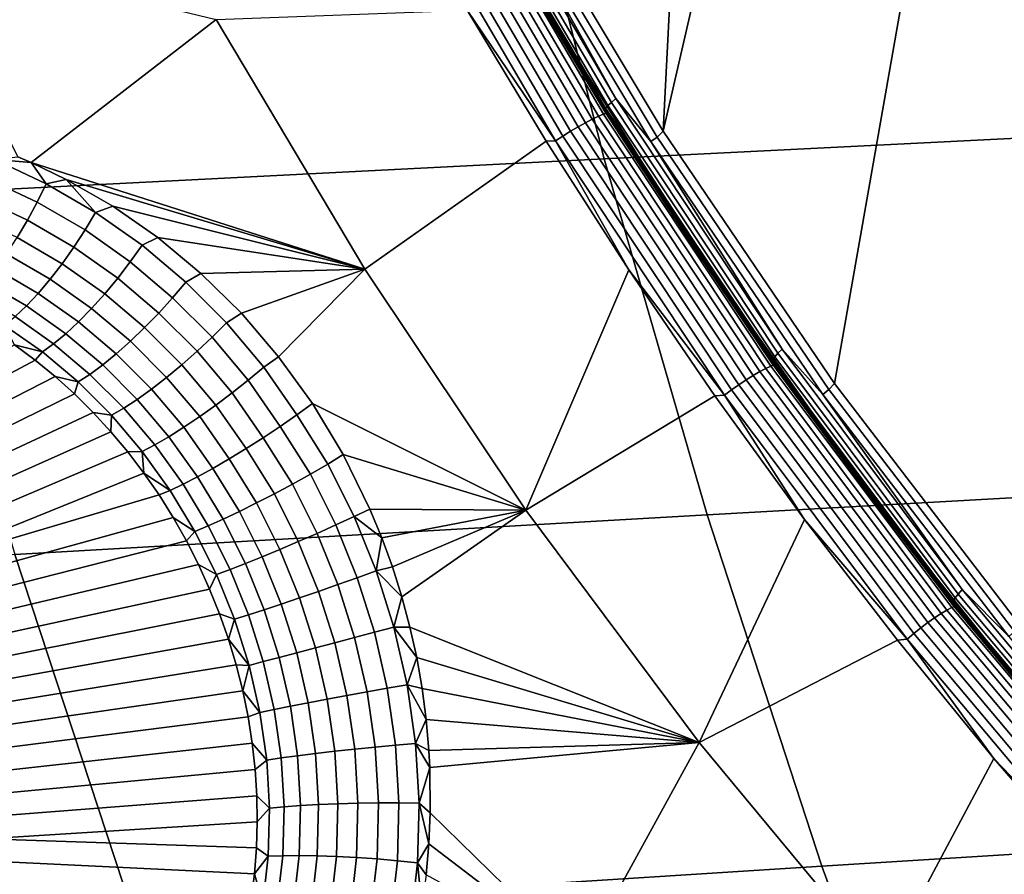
# Model space of a CAD drawing. Header units: metres. Extents: x -240 to 45, y -77 to 27.
# Tile 62 of 256: x -225.97 to -223.94, y -7.52 to -5.76. Entities that reach past the tile are written whole.
import ezdxf

# ---------------------------------------------------------------- set-up
doc = ezdxf.new("R2010")
doc.units = ezdxf.units.M
doc.layers.add('solid_102011X2', color=7, linetype='CONTINUOUS')

msp = doc.modelspace()

# ---------------------------------------------------------------- linework, layer by layer
at = {"layer": 'solid_102011X2'}
for points in [[(-224.96965, -5.44767, 274.289246), (-224.755051, -3.415118, 274.235748), (-224.542786, -3.955895, 274.182831), (-224.646729, -5.987534, 274.20874)], [(-224.646729, -5.987534, 274.20874), (-224.542786, -3.955895, 274.182831), (-224.299973, -4.482344, 274.122284)], [(-224.646729, -5.987534, 274.20874), (-224.299973, -4.482344, 274.122284), (-224.027374, -4.992944, 274.054321), (-224.293884, -6.507129, 274.120758)], [(-224.293884, -6.507129, 274.120758), (-224.027374, -4.992944, 274.054321), (-223.7258, -5.486159, 273.979126), (-223.912308, -7.004689, 274.025635)], [(-223.511444, -5.237873, 301.312317), (-224.955734, -5.300942, 299.627747), (-224.768066, -6.04399, 299.500885), (-223.327194, -5.972051, 301.185242)], [(-224.955734, -5.300942, 299.627747), (-226.38858, -5.364794, 297.92746), (-226.197327, -6.116808, 297.800934), (-224.768066, -6.04399, 299.500885)], [(-224.760147, -5.934635, 274.273895), (-225.074265, -5.397807, 274.352203), (-225.066833, -5.391743, 274.337646), (-224.753067, -5.927968, 274.259399)], [(-224.753067, -5.927968, 274.259399), (-225.066833, -5.391743, 274.337646), (-225.057175, -5.384717, 274.324921), (-224.74382, -5.920243, 274.246765)], [(-224.74382, -5.920243, 274.246765), (-225.057175, -5.384717, 274.324921), (-224.995514, -5.467332, 274.301941)], [(-224.769241, -5.952143, 274.338562), (-225.084366, -5.413749, 274.417053), (-225.075851, -5.41128, 274.433167), (-224.760864, -5.94943, 274.354706)], [(-224.767029, -5.944018, 274.306641), (-225.081635, -5.406342, 274.385101), (-225.079239, -5.402723, 274.368195), (-224.764847, -5.94004, 274.289795)], [(-224.766617, -5.94645, 274.323914), (-225.08136, -5.408553, 274.402405), (-225.081635, -5.406342, 274.385101), (-224.767029, -5.944018, 274.306641)], [(-224.766617, -5.94645, 274.323914), (-225.027786, -5.500712, 274.40683), (-225.08136, -5.408553, 274.402405)], [(-224.764847, -5.94004, 274.289795), (-225.079239, -5.402723, 274.368195), (-225.074265, -5.397807, 274.352203), (-224.760147, -5.934635, 274.273895)], [(-225.075851, -5.41128, 274.433167), (-224.915161, -5.683694, 274.412018), (-224.806488, -5.865249, 274.384949)], [(-224.760864, -5.94943, 274.354706), (-225.075851, -5.41128, 274.433167), (-224.806488, -5.865249, 274.384949)], [(-224.82164, -5.978314, 274.296631), (-225.138153, -5.437557, 274.375458), (-225.12262, -5.42988, 274.381622), (-224.806534, -5.969874, 274.302917)], [(-224.806534, -5.969874, 274.302917), (-225.12262, -5.42988, 274.381622), (-225.108154, -5.423209, 274.390839), (-224.792465, -5.962541, 274.312225)], [(-224.792465, -5.962541, 274.312225), (-225.108154, -5.423209, 274.390839), (-225.095261, -5.417771, 274.402771), (-224.779892, -5.956563, 274.324249)], [(-224.779892, -5.956563, 274.324249), (-225.095261, -5.417771, 274.402771), (-225.084366, -5.413749, 274.417053), (-224.769241, -5.952143, 274.338562)], [(-224.852814, -5.997346, 274.293945), (-225.170349, -5.454868, 274.373016), (-225.154251, -5.445982, 274.372559), (-224.837234, -5.987576, 274.29361)], [(-224.837234, -5.987576, 274.29361), (-225.154251, -5.445982, 274.372559), (-225.138153, -5.437557, 274.375458), (-224.82164, -5.978314, 274.296631)], [(-224.658966, -5.999395, 274.213348), (-224.982452, -5.458905, 274.294006), (-224.96965, -5.44767, 274.289246), (-224.646729, -5.987534, 274.20874)], [(-224.867859, -6.007293, 274.297577), (-225.185913, -5.463916, 274.376801), (-225.170349, -5.454868, 274.373016), (-224.852814, -5.997346, 274.293945)], [(-224.867859, -6.007293, 274.297577), (-225.049789, -5.738262, 274.346191), (-225.185913, -5.463916, 274.376801)], [(-224.671524, -6.008657, 274.221161), (-224.995514, -5.467332, 274.301941), (-224.982452, -5.458905, 274.294006), (-224.658966, -5.999395, 274.213348)], [(-224.74382, -5.920243, 274.246765), (-224.995514, -5.467332, 274.301941), (-224.671524, -6.008657, 274.221161)], [(-224.766617, -5.94645, 274.323914), (-224.922546, -5.684422, 274.380585), (-225.027786, -5.500712, 274.40683)], [(-225.97493, -6.040165, 274.798676), (-226.191422, -5.606505, 274.8508), (-225.56691, -5.757231, 274.599121), (-225.947571, -6.051935, 274.788879)], [(-224.915161, -5.683694, 274.412018), (-224.922546, -5.684422, 274.380585), (-224.813858, -5.865992, 274.353485), (-224.806488, -5.865249, 274.384949)], [(-224.766617, -5.94645, 274.323914), (-224.813858, -5.865992, 274.353485), (-224.922546, -5.684422, 274.380585)], [(-225.947571, -6.051935, 274.788879), (-225.56691, -5.757231, 274.599121), (-225.260727, -6.271286, 274.521973)], [(-225.260727, -6.271286, 274.521973), (-225.56691, -5.757231, 274.599121), (-225.049789, -5.738262, 274.346191), (-224.887115, -6.007997, 274.305664)], [(-224.867859, -6.007293, 274.297577), (-224.887115, -6.007997, 274.305664), (-225.049789, -5.738262, 274.346191)], [(-224.806488, -5.865249, 274.384949), (-224.813858, -5.865992, 274.353485), (-224.701767, -6.045355, 274.325531), (-224.694427, -6.044599, 274.357025)], [(-224.766617, -5.94645, 274.323914), (-224.701767, -6.045355, 274.325531), (-224.813858, -5.865992, 274.353485)], [(-224.760864, -5.94943, 274.354706), (-224.806488, -5.865249, 274.384949), (-224.694427, -6.044599, 274.357025)], [(-224.421188, -6.457978, 274.204132), (-224.764847, -5.94004, 274.289795), (-224.760147, -5.934635, 274.273895), (-224.416794, -6.452102, 274.188293)], [(-224.416794, -6.452102, 274.188293), (-224.760147, -5.934635, 274.273895), (-224.753067, -5.927968, 274.259399), (-224.41011, -6.444854, 274.173889)], [(-224.41011, -6.444854, 274.173889), (-224.753067, -5.927968, 274.259399), (-224.74382, -5.920243, 274.246765), (-224.401306, -6.436455, 274.161377)], [(-224.401306, -6.436455, 274.161377), (-224.74382, -5.920243, 274.246765), (-224.671524, -6.008657, 274.221161)], [(-224.447449, -6.482372, 274.226227), (-224.792465, -5.962541, 274.312225), (-224.779892, -5.956563, 274.324249), (-224.435211, -6.475875, 274.238312)], [(-224.435211, -6.475875, 274.238312), (-224.779892, -5.956563, 274.324249), (-224.769241, -5.952143, 274.338562), (-224.42482, -6.471071, 274.252716)], [(-224.42482, -6.471071, 274.252716), (-224.769241, -5.952143, 274.338562), (-224.760864, -5.94943, 274.354706), (-224.416595, -6.468122, 274.26889)], [(-224.423141, -6.462303, 274.220917), (-224.767029, -5.944018, 274.306641), (-224.764847, -5.94004, 274.289795), (-224.421188, -6.457978, 274.204132)], [(-224.422592, -6.464947, 274.238159), (-224.766617, -5.94645, 274.323914), (-224.767029, -5.944018, 274.306641), (-224.423141, -6.462303, 274.220917)], [(-224.422592, -6.464947, 274.238159), (-224.701767, -6.045355, 274.325531), (-224.766617, -5.94645, 274.323914)], [(-224.760864, -5.94943, 274.354706), (-224.694427, -6.044599, 274.357025), (-224.579025, -6.221676, 274.328247)], [(-224.760864, -5.94943, 274.354706), (-224.579025, -6.221676, 274.328247), (-224.460312, -6.396413, 274.298676)], [(-224.416595, -6.468122, 274.26889), (-224.760864, -5.94943, 274.354706), (-224.460312, -6.396413, 274.298676)], [(-224.490768, -6.509587, 274.207245), (-224.837234, -5.987576, 274.29361), (-224.82164, -5.978314, 274.296631), (-224.475708, -6.499519, 274.210419)], [(-224.475708, -6.499519, 274.210419), (-224.82164, -5.978314, 274.296631), (-224.806534, -5.969874, 274.302917), (-224.46109, -6.490344, 274.216797)], [(-224.46109, -6.490344, 274.216797), (-224.806534, -5.969874, 274.302917), (-224.792465, -5.962541, 274.312225), (-224.447449, -6.482372, 274.226227)], [(-223.327194, -5.972051, 301.185242), (-224.768066, -6.04399, 299.500885), (-224.555954, -6.777862, 299.357483), (-223.118958, -6.697151, 301.041626)], [(-224.520248, -6.531023, 274.210938), (-224.867859, -6.007293, 274.297577), (-224.852814, -5.997346, 274.293945), (-224.505783, -6.520208, 274.207428)], [(-224.505783, -6.520208, 274.207428), (-224.852814, -5.997346, 274.293945), (-224.837234, -5.987576, 274.29361), (-224.490768, -6.509587, 274.207245)], [(-224.317551, -6.529647, 274.132904), (-224.671524, -6.008657, 274.221161), (-224.658966, -5.999395, 274.213348), (-224.305527, -6.519582, 274.125244)], [(-224.305527, -6.519582, 274.125244), (-224.658966, -5.999395, 274.213348), (-224.646729, -5.987534, 274.20874), (-224.293884, -6.507129, 274.120758)], [(-224.928986, -6.768288, 274.438416), (-225.260727, -6.271286, 274.521973), (-224.887115, -6.007997, 274.305664), (-224.717041, -6.272839, 274.263275)], [(-224.867859, -6.007293, 274.297577), (-224.717041, -6.272839, 274.263275), (-224.887115, -6.007997, 274.305664)], [(-224.520248, -6.531023, 274.210938), (-224.717041, -6.272839, 274.263275), (-224.867859, -6.007293, 274.297577)], [(-224.401306, -6.436455, 274.161377), (-224.671524, -6.008657, 274.221161), (-224.317551, -6.529647, 274.132904)], [(-226.023132, -6.045982, 274.816895), (-225.97493, -6.040165, 274.798676), (-225.947571, -6.051935, 274.788879)], [(-224.768066, -6.04399, 299.500885), (-226.197327, -6.116808, 297.800934), (-225.981155, -6.859543, 297.657959), (-224.555954, -6.777862, 299.357483)], [(-225.935135, -6.133539, 274.782135), (-226.038162, -6.085509, 274.819), (-226.023132, -6.045982, 274.816895), (-225.916794, -6.095497, 274.779022)], [(-225.916794, -6.095497, 274.779022), (-226.023132, -6.045982, 274.816895), (-225.947571, -6.051935, 274.788879)], [(-225.875656, -6.086599, 274.763275), (-225.947571, -6.051935, 274.788879), (-225.260727, -6.271286, 274.521973)], [(-225.916794, -6.095497, 274.779022), (-225.947571, -6.051935, 274.788879), (-225.875656, -6.086599, 274.763275)], [(-224.694427, -6.044599, 274.357025), (-224.701767, -6.045355, 274.325531), (-224.586334, -6.222444, 274.296753), (-224.579025, -6.221676, 274.328247)], [(-224.422592, -6.464947, 274.238159), (-224.586334, -6.222444, 274.296753), (-224.701767, -6.045355, 274.325531)], [(-225.955078, -6.170797, 274.779541), (-226.054901, -6.124236, 274.81543), (-226.038162, -6.085509, 274.819), (-225.935135, -6.133539, 274.782135)], [(-225.836807, -6.190814, 274.747437), (-225.935135, -6.133539, 274.782135), (-225.916794, -6.095497, 274.779022), (-225.815338, -6.154541, 274.743378)], [(-225.815338, -6.154541, 274.743378), (-225.916794, -6.095497, 274.779022), (-225.875656, -6.086599, 274.763275)], [(-225.779434, -6.142058, 274.729462), (-225.875656, -6.086599, 274.763275), (-225.260727, -6.271286, 274.521973)], [(-225.815338, -6.154541, 274.743378), (-225.875656, -6.086599, 274.763275), (-225.779434, -6.142058, 274.729462)], [(-225.976242, -6.206529, 274.771271), (-226.073029, -6.16139, 274.806244), (-226.054901, -6.124236, 274.81543), (-225.955078, -6.170797, 274.779541)], [(-225.859787, -6.226335, 274.745728), (-225.955078, -6.170797, 274.779541), (-225.935135, -6.133539, 274.782135), (-225.836807, -6.190814, 274.747437)], [(-225.815338, -6.154541, 274.743378), (-225.779434, -6.142058, 274.729462), (-225.686615, -6.20666, 274.697601), (-225.719284, -6.222465, 274.710449)], [(-225.686615, -6.20666, 274.697601), (-225.779434, -6.142058, 274.729462), (-225.260727, -6.271286, 274.521973)], [(-225.743713, -6.256702, 274.715332), (-225.836807, -6.190814, 274.747437), (-225.815338, -6.154541, 274.743378), (-225.719284, -6.222465, 274.710449)], [(-225.883835, -6.260395, 274.738342), (-225.976242, -6.206529, 274.771271), (-225.955078, -6.170797, 274.779541), (-225.859787, -6.226335, 274.745728)], [(-225.769547, -6.290237, 274.714478), (-225.859787, -6.226335, 274.745728), (-225.836807, -6.190814, 274.747437), (-225.743713, -6.256702, 274.715332)], [(-225.908447, -6.292316, 274.725403), (-225.998215, -6.240023, 274.757568), (-225.976242, -6.206529, 274.771271), (-225.883835, -6.260395, 274.738342)], [(-225.656357, -6.33059, 274.686279), (-225.743713, -6.256702, 274.715332), (-225.719284, -6.222465, 274.710449), (-225.629166, -6.298633, 274.680603)], [(-225.719284, -6.222465, 274.710449), (-225.686615, -6.20666, 274.697601), (-225.598114, -6.2802, 274.668274), (-225.629166, -6.298633, 274.680603)], [(-225.598114, -6.2802, 274.668274), (-225.686615, -6.20666, 274.697601), (-225.260727, -6.271286, 274.521973)], [(-224.579025, -6.221676, 274.328247), (-224.586334, -6.222444, 274.296753), (-224.46759, -6.397192, 274.267151), (-224.460312, -6.396413, 274.298676)], [(-224.422592, -6.464947, 274.238159), (-224.46759, -6.397192, 274.267151), (-224.586334, -6.222444, 274.296753)], [(-225.933167, -6.321463, 274.707153), (-226.020538, -6.270611, 274.738617), (-225.998215, -6.240023, 274.757568), (-225.908447, -6.292316, 274.725403)], [(-225.79628, -6.322401, 274.707855), (-225.883835, -6.260395, 274.738342), (-225.859787, -6.226335, 274.745728), (-225.769547, -6.290237, 274.714478)], [(-225.823364, -6.352552, 274.695618), (-225.908447, -6.292316, 274.725403), (-225.883835, -6.260395, 274.738342), (-225.79628, -6.322401, 274.707855)], [(-225.684845, -6.361912, 274.686157), (-225.769547, -6.290237, 274.714478), (-225.743713, -6.256702, 274.715332), (-225.656357, -6.33059, 274.686279)], [(-225.957474, -6.347254, 274.68399), (-226.042786, -6.297684, 274.714844), (-226.020538, -6.270611, 274.738617), (-225.933167, -6.321463, 274.707153)], [(-225.629166, -6.298633, 274.680603), (-225.598114, -6.2802, 274.668274), (-225.514954, -6.362149, 274.642029), (-225.545425, -6.382418, 274.654205)], [(-225.514954, -6.362149, 274.642029), (-225.598114, -6.2802, 274.668274), (-225.260727, -6.271286, 274.521973)], [(-225.438141, -6.451824, 274.619354), (-225.514954, -6.362149, 274.642029), (-225.260727, -6.271286, 274.521973)], [(-225.3685, -6.548372, 274.600586), (-225.438141, -6.451824, 274.619354), (-225.260727, -6.271286, 274.521973), (-224.928986, -6.768288, 274.438416)], [(-224.928986, -6.768288, 274.438416), (-224.717041, -6.272839, 274.263275), (-224.539703, -6.532568, 274.219055)], [(-224.520248, -6.531023, 274.210938), (-224.539703, -6.532568, 274.219055), (-224.717041, -6.272839, 274.263275)], [(-225.980896, -6.369177, 274.656372), (-226.064499, -6.320704, 274.686707), (-226.042786, -6.297684, 274.714844), (-225.957474, -6.347254, 274.68399)], [(-225.850281, -6.380091, 274.67804), (-225.933167, -6.321463, 274.707153), (-225.908447, -6.292316, 274.725403), (-225.823364, -6.352552, 274.695618)], [(-225.714066, -6.391974, 274.680267), (-225.79628, -6.322401, 274.707855), (-225.769547, -6.290237, 274.714478), (-225.684845, -6.361912, 274.686157)], [(-225.57518, -6.411866, 274.660583), (-225.656357, -6.33059, 274.686279), (-225.629166, -6.298633, 274.680603), (-225.545425, -6.382418, 274.654205)], [(-225.876495, -6.404469, 274.655396), (-225.957474, -6.347254, 274.68399), (-225.933167, -6.321463, 274.707153), (-225.850281, -6.380091, 274.67804)], [(-225.743439, -6.42018, 274.668671), (-225.823364, -6.352552, 274.695618), (-225.79628, -6.322401, 274.707855), (-225.714066, -6.391974, 274.680267)], [(-225.60611, -6.440765, 274.661133), (-225.684845, -6.361912, 274.686157), (-225.656357, -6.33059, 274.686279), (-225.57518, -6.411866, 274.660583)], [(-225.901459, -6.4252, 274.628204), (-225.980896, -6.369177, 274.656372), (-225.957474, -6.347254, 274.68399), (-225.876495, -6.404469, 274.655396)], [(-225.772385, -6.445965, 274.651611), (-225.850281, -6.380091, 274.67804), (-225.823364, -6.352552, 274.695618), (-225.743439, -6.42018, 274.668671)], [(-225.637634, -6.468541, 274.655853), (-225.714066, -6.391974, 274.680267), (-225.684845, -6.361912, 274.686157), (-225.60611, -6.440765, 274.661133)], [(-225.545425, -6.382418, 274.654205), (-225.514954, -6.362149, 274.642029), (-225.438141, -6.451824, 274.619354), (-225.468491, -6.473213, 274.6315)], [(-225.924698, -6.44187, 274.596985), (-226.002975, -6.386794, 274.624817), (-225.980896, -6.369177, 274.656372), (-225.901459, -6.4252, 274.628204)], [(-225.800323, -6.468817, 274.629486), (-225.876495, -6.404469, 274.655396), (-225.850281, -6.380091, 274.67804), (-225.772385, -6.445965, 274.651611)], [(-225.50058, -6.499939, 274.638519), (-225.57518, -6.411866, 274.660583), (-225.545425, -6.382418, 274.654205), (-225.468491, -6.473213, 274.6315)], [(-225.924698, -6.44187, 274.596985), (-225.982071, -6.427145, 274.575623), (-226.002975, -6.386794, 274.624817)], [(-225.826691, -6.48828, 274.602661), (-225.901459, -6.4252, 274.628204), (-225.876495, -6.404469, 274.655396), (-225.800323, -6.468817, 274.629486)], [(-225.669098, -6.494639, 274.644836), (-225.743439, -6.42018, 274.668671), (-225.714066, -6.391974, 274.680267), (-225.637634, -6.468541, 274.655853)], [(-224.460312, -6.396413, 274.298676), (-224.46759, -6.397192, 274.267151), (-224.345581, -6.569535, 274.236725), (-224.338318, -6.568744, 274.26825)], [(-224.422592, -6.464947, 274.238159), (-224.345581, -6.569535, 274.236725), (-224.46759, -6.397192, 274.267151)], [(-224.416595, -6.468122, 274.26889), (-224.460312, -6.396413, 274.298676), (-224.338318, -6.568744, 274.26825)], [(-225.850952, -6.503967, 274.571716), (-225.924698, -6.44187, 274.596985), (-225.901459, -6.4252, 274.628204), (-225.826691, -6.48828, 274.602661)], [(-225.69989, -6.518541, 274.628296), (-225.772385, -6.445965, 274.651611), (-225.743439, -6.42018, 274.668671), (-225.669098, -6.494639, 274.644836)], [(-225.533752, -6.526223, 274.639648), (-225.60611, -6.440765, 274.661133), (-225.57518, -6.411866, 274.660583), (-225.50058, -6.499939, 274.638519)], [(-225.939484, -6.45874, 274.560608), (-226.401596, -6.705791, 273.697784), (-226.4384, -6.681357, 273.708588), (-225.982071, -6.427145, 274.575623)], [(-225.924698, -6.44187, 274.596985), (-225.939484, -6.45874, 274.560608), (-225.982071, -6.427145, 274.575623)], [(-225.924698, -6.44187, 274.596985), (-225.850952, -6.503967, 274.571716), (-225.898254, -6.49256, 274.546356), (-225.939484, -6.45874, 274.560608)], [(-225.729401, -6.539771, 274.606567), (-225.800323, -6.468817, 274.629486), (-225.772385, -6.445965, 274.651611), (-225.69989, -6.518541, 274.628296)], [(-225.567368, -6.551539, 274.634918), (-225.637634, -6.468541, 274.655853), (-225.60611, -6.440765, 274.661133), (-225.533752, -6.526223, 274.639648)], [(-224.045349, -6.948525, 274.095673), (-224.416794, -6.452102, 274.188293), (-224.41011, -6.444854, 274.173889), (-224.039078, -6.94072, 274.08139)], [(-224.039078, -6.94072, 274.08139), (-224.41011, -6.444854, 274.173889), (-224.401306, -6.436455, 274.161377), (-224.030777, -6.931675, 274.069)], [(-224.030777, -6.931675, 274.069), (-224.401306, -6.436455, 274.161377), (-224.317551, -6.529647, 274.132904)], [(-225.898254, -6.49256, 274.546356), (-226.366058, -6.732262, 273.687531), (-226.401596, -6.705791, 273.697784), (-225.939484, -6.45874, 274.560608)], [(-225.400864, -6.57187, 274.613373), (-225.468491, -6.473213, 274.6315), (-225.438141, -6.451824, 274.619354), (-225.3685, -6.548372, 274.600586)], [(-224.051102, -6.959512, 274.128143), (-224.423141, -6.462303, 274.220917), (-224.421188, -6.457978, 274.204132), (-224.049408, -6.954854, 274.11142)], [(-224.0504, -6.962359, 274.145355), (-224.422592, -6.464947, 274.238159), (-224.423141, -6.462303, 274.220917), (-224.051102, -6.959512, 274.128143)], [(-224.0504, -6.962359, 274.145355), (-224.345581, -6.569535, 274.236725), (-224.422592, -6.464947, 274.238159)], [(-224.049408, -6.954854, 274.11142), (-224.421188, -6.457978, 274.204132), (-224.416794, -6.452102, 274.188293), (-224.045349, -6.948525, 274.095673)], [(-225.757019, -6.557903, 274.580078), (-225.826691, -6.48828, 274.602661), (-225.800323, -6.468817, 274.629486), (-225.729401, -6.539771, 274.606567)], [(-225.600739, -6.575384, 274.62439), (-225.669098, -6.494639, 274.644836), (-225.637634, -6.468541, 274.655853), (-225.567368, -6.551539, 274.634918)], [(-225.43486, -6.595486, 274.620514), (-225.50058, -6.499939, 274.638519), (-225.468491, -6.473213, 274.6315), (-225.400864, -6.57187, 274.613373)], [(-224.087433, -6.989601, 274.123596), (-224.46109, -6.490344, 274.216797), (-224.447449, -6.482372, 274.226227), (-224.074234, -6.981017, 274.133118)], [(-224.074234, -6.981017, 274.133118), (-224.447449, -6.482372, 274.226227), (-224.435211, -6.475875, 274.238312), (-224.062378, -6.97402, 274.145325)], [(-224.062378, -6.97402, 274.145325), (-224.435211, -6.475875, 274.238312), (-224.42482, -6.471071, 274.252716), (-224.052246, -6.968847, 274.15979)], [(-224.052246, -6.968847, 274.15979), (-224.42482, -6.471071, 274.252716), (-224.416595, -6.468122, 274.26889), (-224.044205, -6.965673, 274.175995)], [(-224.416595, -6.468122, 274.26889), (-224.338318, -6.568744, 274.26825), (-224.21312, -6.738606, 274.237)], [(-224.416595, -6.468122, 274.26889), (-224.21312, -6.738606, 274.237), (-224.084747, -6.905933, 274.204987)], [(-224.044205, -6.965673, 274.175995), (-224.416595, -6.468122, 274.26889), (-224.084747, -6.905933, 274.204987)], [(-225.858459, -6.528501, 274.532959), (-226.331924, -6.760692, 273.677795), (-226.366058, -6.732262, 273.687531), (-225.898254, -6.49256, 274.546356)], [(-225.850952, -6.503967, 274.571716), (-225.858459, -6.528501, 274.532959), (-225.898254, -6.49256, 274.546356)], [(-225.850952, -6.503967, 274.571716), (-225.782211, -6.572579, 274.549377), (-225.820206, -6.566483, 274.520477), (-225.858459, -6.528501, 274.532959)], [(-225.782211, -6.572579, 274.549377), (-225.850952, -6.503967, 274.571716), (-225.826691, -6.48828, 274.602661), (-225.757019, -6.557903, 274.580078)], [(-225.633209, -6.597282, 274.608307), (-225.69989, -6.518541, 274.628296), (-225.669098, -6.494639, 274.644836), (-225.600739, -6.575384, 274.62439)], [(-225.469803, -6.618757, 274.621887), (-225.533752, -6.526223, 274.639648), (-225.50058, -6.499939, 274.638519), (-225.43486, -6.595486, 274.620514)], [(-224.115982, -7.010324, 274.11377), (-224.490768, -6.509587, 274.207245), (-224.475708, -6.499519, 274.210419), (-224.101501, -6.999481, 274.117065)], [(-224.101501, -6.999481, 274.117065), (-224.475708, -6.499519, 274.210419), (-224.46109, -6.490344, 274.216797), (-224.087433, -6.989601, 274.123596)], [(-223.92334, -7.017711, 274.029938), (-224.305527, -6.519582, 274.125244), (-224.293884, -6.507129, 274.120758), (-223.912308, -7.004689, 274.025635)], [(-225.664124, -6.616797, 274.586945), (-225.729401, -6.539771, 274.606567), (-225.69989, -6.518541, 274.628296), (-225.633209, -6.597282, 274.608307)], [(-225.505005, -6.641228, 274.617401), (-225.567368, -6.551539, 274.634918), (-225.533752, -6.526223, 274.639648), (-225.469803, -6.618757, 274.621887)], [(-224.144241, -7.033408, 274.117126), (-224.520248, -6.531023, 274.210938), (-224.505783, -6.520208, 274.207428), (-224.130402, -7.021762, 274.1138)], [(-224.130402, -7.021762, 274.1138), (-224.505783, -6.520208, 274.207428), (-224.490768, -6.509587, 274.207245), (-224.115982, -7.010324, 274.11377)], [(-223.934769, -7.028544, 274.037445), (-224.317551, -6.529647, 274.132904), (-224.305527, -6.519582, 274.125244), (-223.92334, -7.017711, 274.029938)], [(-225.820206, -6.566483, 274.520477), (-226.299271, -6.790998, 273.668671), (-226.331924, -6.760692, 273.677795), (-225.858459, -6.528501, 274.532959)], [(-225.692871, -6.633541, 274.56076), (-225.757019, -6.557903, 274.580078), (-225.729401, -6.539771, 274.606567), (-225.664124, -6.616797, 274.586945)], [(-224.572571, -7.246855, 274.348633), (-224.928986, -6.768288, 274.438416), (-224.539703, -6.532568, 274.219055), (-224.355209, -6.787021, 274.173065)], [(-224.520248, -6.531023, 274.210938), (-224.355209, -6.787021, 274.173065), (-224.539703, -6.532568, 274.219055)], [(-224.144241, -7.033408, 274.117126), (-224.355209, -6.787021, 274.173065), (-224.520248, -6.531023, 274.210938)], [(-224.030777, -6.931675, 274.069), (-224.317551, -6.529647, 274.132904), (-223.934769, -7.028544, 274.037445)], [(-225.783585, -6.606399, 274.509003), (-226.268188, -6.823092, 273.660156), (-226.299271, -6.790998, 273.668671), (-225.820206, -6.566483, 274.520477)], [(-225.782211, -6.572579, 274.549377), (-225.783585, -6.606399, 274.509003), (-225.820206, -6.566483, 274.520477)], [(-225.718887, -6.64718, 274.530273), (-225.782211, -6.572579, 274.549377), (-225.757019, -6.557903, 274.580078), (-225.692871, -6.633541, 274.56076)], [(-225.53978, -6.662457, 274.607208), (-225.600739, -6.575384, 274.62439), (-225.567368, -6.551539, 274.634918), (-225.505005, -6.641228, 274.617401)], [(-225.336807, -6.673102, 274.598053), (-225.400864, -6.57187, 274.613373), (-225.3685, -6.548372, 274.600586), (-225.305405, -6.653371, 274.585663)], [(-225.305405, -6.653371, 274.585663), (-225.3685, -6.548372, 274.600586), (-224.928986, -6.768288, 274.438416)], [(-225.782211, -6.572579, 274.549377), (-225.718887, -6.64718, 274.530273), (-225.748703, -6.64815, 274.498535), (-225.783585, -6.606399, 274.509003)], [(-225.573456, -6.682028, 274.591492), (-225.633209, -6.597282, 274.608307), (-225.600739, -6.575384, 274.62439), (-225.53978, -6.662457, 274.607208)], [(-225.372849, -6.69383, 274.606049), (-225.43486, -6.595486, 274.620514), (-225.400864, -6.57187, 274.613373), (-225.336807, -6.673102, 274.598053)], [(-224.338318, -6.568744, 274.26825), (-224.345581, -6.569535, 274.236725), (-224.220337, -6.739405, 274.205505), (-224.21312, -6.738606, 274.237)], [(-224.0504, -6.962359, 274.145355), (-224.220337, -6.739405, 274.205505), (-224.345581, -6.569535, 274.236725)], [(-225.748703, -6.64815, 274.498535), (-226.238785, -6.856877, 273.652283), (-226.268188, -6.823092, 273.660156), (-225.783585, -6.606399, 274.509003)], [(-225.605362, -6.699558, 274.570526), (-225.664124, -6.616797, 274.586945), (-225.633209, -6.597282, 274.608307), (-225.573456, -6.682028, 274.591492)], [(-225.409821, -6.714363, 274.608154), (-225.469803, -6.618757, 274.621887), (-225.43486, -6.595486, 274.620514), (-225.372849, -6.69383, 274.606049)], [(-225.634857, -6.714704, 274.544769), (-225.692871, -6.633541, 274.56076), (-225.664124, -6.616797, 274.586945), (-225.605362, -6.699558, 274.570526)], [(-225.446991, -6.734291, 274.604309), (-225.505005, -6.641228, 274.617401), (-225.469803, -6.618757, 274.621887), (-225.409821, -6.714363, 274.608154)], [(-225.715622, -6.691612, 274.489166), (-226.211136, -6.892256, 273.64505), (-226.238785, -6.856877, 273.652283), (-225.748703, -6.64815, 274.498535)], [(-225.718887, -6.64718, 274.530273), (-225.715622, -6.691612, 274.489166), (-225.748703, -6.64815, 274.498535)], [(-225.661453, -6.72719, 274.514618), (-225.718887, -6.64718, 274.530273), (-225.692871, -6.633541, 274.56076), (-225.634857, -6.714704, 274.544769)], [(-225.661453, -6.72719, 274.514618), (-225.715622, -6.691612, 274.489166), (-225.718887, -6.64718, 274.530273)], [(-225.483597, -6.753219, 274.594574), (-225.53978, -6.662457, 274.607208), (-225.505005, -6.641228, 274.617401), (-225.446991, -6.734291, 274.604309)], [(-225.518921, -6.770768, 274.579193), (-225.573456, -6.682028, 274.591492), (-225.53978, -6.662457, 274.607208), (-225.483597, -6.753219, 274.594574)], [(-225.282867, -6.780874, 274.587524), (-225.336807, -6.673102, 274.598053), (-225.305405, -6.653371, 274.585663), (-225.250092, -6.766072, 274.575043)], [(-225.250092, -6.766072, 274.575043), (-225.305405, -6.653371, 274.585663), (-224.928986, -6.768288, 274.438416)], [(-225.552261, -6.786589, 274.558441), (-225.605362, -6.699558, 274.570526), (-225.573456, -6.682028, 274.591492), (-225.518921, -6.770768, 274.579193)], [(-225.320526, -6.79836, 274.595886), (-225.372849, -6.69383, 274.606049), (-225.336807, -6.673102, 274.598053), (-225.282867, -6.780874, 274.587524)], [(-225.715622, -6.691612, 274.489166), (-225.684433, -6.736698, 274.480865), (-226.211136, -6.892256, 273.64505)], [(-225.661453, -6.72719, 274.514618), (-225.684433, -6.736698, 274.480865), (-225.715622, -6.691612, 274.489166)], [(-225.582962, -6.800367, 274.532715), (-225.634857, -6.714704, 274.544769), (-225.605362, -6.699558, 274.570526), (-225.552261, -6.786589, 274.558441)], [(-225.359039, -6.815786, 274.598328), (-225.409821, -6.714363, 274.608154), (-225.372849, -6.69383, 274.606049), (-225.320526, -6.79836, 274.595886)], [(-223.118958, -6.697151, 301.041626), (-224.555954, -6.777862, 299.357483), (-224.319702, -7.501435, 299.197754), (-222.887009, -7.412062, 300.881653)], [(-225.661453, -6.72719, 274.514618), (-225.610382, -6.811829, 274.502594), (-225.655243, -6.783219, 274.473755), (-225.684433, -6.736698, 274.480865)], [(-225.610382, -6.811829, 274.502594), (-225.661453, -6.72719, 274.514618), (-225.634857, -6.714704, 274.544769), (-225.582962, -6.800367, 274.532715)], [(-225.397644, -6.832805, 274.594788), (-225.446991, -6.734291, 274.604309), (-225.409821, -6.714363, 274.608154), (-225.359039, -6.815786, 274.598328)], [(-225.655243, -6.783219, 274.473755), (-226.185333, -6.929124, 273.638519), (-226.211136, -6.892256, 273.64505), (-225.684433, -6.736698, 274.480865)], [(-225.435577, -6.849079, 274.585388), (-225.483597, -6.753219, 274.594574), (-225.446991, -6.734291, 274.604309), (-225.397644, -6.832805, 274.594788)], [(-224.21312, -6.738606, 274.237), (-224.220337, -6.739405, 274.205505), (-224.091934, -6.90674, 274.173492), (-224.084747, -6.905933, 274.204987)], [(-224.0504, -6.962359, 274.145355), (-224.091934, -6.90674, 274.173492), (-224.220337, -6.739405, 274.205505)], [(-225.506454, -6.878113, 274.549744), (-225.552261, -6.786589, 274.558441), (-225.518921, -6.770768, 274.579193), (-225.472092, -6.864282, 274.570251)], [(-225.472092, -6.864282, 274.570251), (-225.518921, -6.770768, 274.579193), (-225.483597, -6.753219, 274.594574), (-225.435577, -6.849079, 274.585388)], [(-225.282867, -6.780874, 274.587524), (-225.250092, -6.766072, 274.575043), (-225.225769, -6.824923, 274.571472)], [(-225.225769, -6.824923, 274.571472), (-225.250092, -6.766072, 274.575043), (-224.928986, -6.768288, 274.438416)], [(-225.203888, -6.885088, 274.569031), (-225.225769, -6.824923, 274.571472), (-224.928986, -6.768288, 274.438416)], [(-225.184525, -6.946493, 274.56778), (-225.203888, -6.885088, 274.569031), (-224.928986, -6.768288, 274.438416)], [(-225.167831, -7.008752, 274.567688), (-225.184525, -6.946493, 274.56778), (-224.928986, -6.768288, 274.438416), (-224.572571, -7.246855, 274.348633)], [(-225.628113, -6.831098, 274.467773), (-226.161453, -6.967375, 273.63266), (-226.185333, -6.929124, 273.638519), (-225.655243, -6.783219, 274.473755)], [(-224.555954, -6.777862, 299.357483), (-225.981155, -6.859543, 297.657959), (-225.740387, -7.591862, 297.498688), (-224.319702, -7.501435, 299.197754)], [(-225.610382, -6.811829, 274.502594), (-225.628113, -6.831098, 274.467773), (-225.655243, -6.783219, 274.473755)], [(-225.537964, -6.890296, 274.524231), (-225.582962, -6.800367, 274.532715), (-225.552261, -6.786589, 274.558441), (-225.506454, -6.878113, 274.549744)], [(-225.276413, -6.907124, 274.589783), (-225.320526, -6.79836, 274.595886), (-225.282867, -6.780874, 274.587524), (-225.237427, -6.893019, 274.581146)], [(-225.237427, -6.893019, 274.581146), (-225.282867, -6.780874, 274.587524), (-225.225769, -6.824923, 274.571472)], [(-224.572571, -7.246855, 274.348633), (-224.355209, -6.787021, 274.173065), (-224.163712, -7.035987, 274.125275)], [(-224.144241, -7.033408, 274.117126), (-224.163712, -7.035987, 274.125275), (-224.355209, -6.787021, 274.173065)], [(-225.566025, -6.900588, 274.494232), (-225.610382, -6.811829, 274.502594), (-225.582962, -6.800367, 274.532715), (-225.537964, -6.890296, 274.524231)], [(-225.316223, -6.921305, 274.592468), (-225.359039, -6.815786, 274.598328), (-225.320526, -6.79836, 274.595886), (-225.276413, -6.907124, 274.589783)], [(-225.603104, -6.88023, 274.462921), (-226.139542, -7.006896, 273.627533), (-226.161453, -6.967375, 273.63266), (-225.628113, -6.831098, 274.467773)], [(-225.610382, -6.811829, 274.502594), (-225.566025, -6.900588, 274.494232), (-225.603104, -6.88023, 274.462921), (-225.628113, -6.831098, 274.467773)], [(-225.356049, -6.93528, 274.589203), (-225.397644, -6.832805, 274.594788), (-225.359039, -6.815786, 274.598328), (-225.316223, -6.921305, 274.592468)], [(-225.237427, -6.893019, 274.581146), (-225.225769, -6.824923, 274.571472), (-225.203888, -6.885088, 274.569031)], [(-225.432648, -6.961511, 274.565094), (-225.472092, -6.864282, 274.570251), (-225.435577, -6.849079, 274.585388), (-225.395126, -6.948772, 274.580017)], [(-225.395126, -6.948772, 274.580017), (-225.435577, -6.849079, 274.585388), (-225.397644, -6.832805, 274.594788), (-225.356049, -6.93528, 274.589203)], [(-225.981155, -6.859543, 297.657959), (-227.392761, -6.94215, 295.94165), (-227.147232, -7.683289, 295.783081), (-225.740387, -7.591862, 297.498688)], [(-225.467896, -6.973244, 274.544769), (-225.506454, -6.878113, 274.549744), (-225.472092, -6.864282, 274.570251), (-225.432648, -6.961511, 274.565094)], [(-225.580261, -6.930476, 274.459259), (-226.11969, -7.047573, 273.623138), (-226.139542, -7.006896, 273.627533), (-225.603104, -6.88023, 274.462921)], [(-225.566025, -6.900588, 274.494232), (-225.580261, -6.930476, 274.459259), (-225.603104, -6.88023, 274.462921)], [(-225.528748, -6.992781, 274.489532), (-225.566025, -6.900588, 274.494232), (-225.537964, -6.890296, 274.524231), (-225.500137, -6.983737, 274.519409)], [(-225.500137, -6.983737, 274.519409), (-225.537964, -6.890296, 274.524231), (-225.506454, -6.878113, 274.549744), (-225.467896, -6.973244, 274.544769)], [(-225.237427, -6.893019, 274.581146), (-225.203888, -6.885088, 274.569031), (-225.184525, -6.946493, 274.56778)], [(-225.566025, -6.900588, 274.494232), (-225.528748, -6.992781, 274.489532), (-225.559692, -6.981704, 274.456726), (-225.580261, -6.930476, 274.459259)], [(-225.281769, -7.030282, 274.590515), (-225.316223, -6.921305, 274.592468), (-225.276413, -6.907124, 274.589783), (-225.240936, -7.01947, 274.587646)], [(-225.240936, -7.01947, 274.587646), (-225.276413, -6.907124, 274.589783), (-225.237427, -6.893019, 274.581146), (-225.200897, -7.008868, 274.578857)], [(-225.200897, -7.008868, 274.578857), (-225.237427, -6.893019, 274.581146), (-225.184525, -6.946493, 274.56778)], [(-224.084747, -6.905933, 274.204987), (-224.091934, -6.90674, 274.173492), (-223.960403, -7.071476, 274.140686), (-223.953262, -7.070664, 274.17218)], [(-224.0504, -6.962359, 274.145355), (-223.960403, -7.071476, 274.140686), (-224.091934, -6.90674, 274.173492)], [(-224.044205, -6.965673, 274.175995), (-224.084747, -6.905933, 274.204987), (-223.953262, -7.070664, 274.17218)], [(-225.559692, -6.981704, 274.456726), (-226.101944, -7.089284, 273.619476), (-226.11969, -7.047573, 273.623138), (-225.580261, -6.930476, 274.459259)], [(-225.322586, -7.041087, 274.587402), (-225.356049, -6.93528, 274.589203), (-225.316223, -6.921305, 274.592468), (-225.281769, -7.030282, 274.590515)], [(-223.64119, -7.413948, 273.982178), (-224.039078, -6.94072, 274.08139), (-224.030777, -6.931675, 274.069), (-223.633392, -7.404285, 273.96991)], [(-223.633392, -7.404285, 273.96991), (-224.030777, -6.931675, 274.069), (-223.934769, -7.028544, 274.037445)], [(-225.40094, -7.061825, 274.563629), (-225.432648, -6.961511, 274.565094), (-225.395126, -6.948772, 274.580017), (-225.362579, -7.051672, 274.5784)], [(-225.362579, -7.051672, 274.5784), (-225.395126, -6.948772, 274.580017), (-225.356049, -6.93528, 274.589203), (-225.322586, -7.041087, 274.587402)], [(-225.200897, -7.008868, 274.578857), (-225.184525, -6.946493, 274.56778), (-225.167831, -7.008752, 274.567688)], [(-223.650711, -7.429045, 274.012024), (-224.049408, -6.954854, 274.11142), (-224.045349, -6.948525, 274.095673), (-223.647018, -7.422285, 273.996368)], [(-223.647018, -7.422285, 273.996368), (-224.045349, -6.948525, 274.095673), (-224.039078, -6.94072, 274.08139), (-223.64119, -7.413948, 273.982178)], [(-225.469788, -7.08004, 274.518188), (-225.500137, -6.983737, 274.519409), (-225.467896, -6.973244, 274.544769), (-225.43692, -7.071344, 274.543427)], [(-225.43692, -7.071344, 274.543427), (-225.467896, -6.973244, 274.544769), (-225.432648, -6.961511, 274.565094), (-225.40094, -7.061825, 274.563629)], [(-223.662582, -7.449382, 274.045593), (-224.062378, -6.97402, 274.145325), (-224.052246, -6.968847, 274.15979), (-223.652756, -7.443855, 274.06015)], [(-223.652756, -7.443855, 274.06015), (-224.052246, -6.968847, 274.15979), (-224.044205, -6.965673, 274.175995), (-223.644882, -7.440464, 274.076416)], [(-223.65213, -7.434021, 274.028687), (-224.051102, -6.959512, 274.128143), (-224.049408, -6.954854, 274.11142), (-223.650711, -7.429045, 274.012024)], [(-223.651276, -7.437062, 274.045837), (-224.0504, -6.962359, 274.145355), (-224.051102, -6.959512, 274.128143), (-223.65213, -7.434021, 274.028687)], [(-223.651276, -7.437062, 274.045837), (-223.960403, -7.071476, 274.140686), (-224.0504, -6.962359, 274.145355)], [(-224.044205, -6.965673, 274.175995), (-223.953262, -7.070664, 274.17218), (-223.81868, -7.232735, 274.138611)], [(-224.044205, -6.965673, 274.175995), (-223.81868, -7.232735, 274.138611), (-223.681091, -7.392087, 274.104309)], [(-223.644882, -7.440464, 274.076416), (-224.044205, -6.965673, 274.175995), (-223.681091, -7.392087, 274.104309)], [(-225.541428, -7.03378, 274.455322), (-226.086349, -7.131908, 273.616577), (-226.101944, -7.089284, 273.619476), (-225.559692, -6.981704, 274.456726)], [(-225.528748, -6.992781, 274.489532), (-225.541428, -7.03378, 274.455322), (-225.559692, -6.981704, 274.456726)], [(-225.498901, -7.087738, 274.488434), (-225.541428, -7.03378, 274.455322), (-225.528748, -6.992781, 274.489532)], [(-225.498901, -7.087738, 274.488434), (-225.528748, -6.992781, 274.489532), (-225.500137, -6.983737, 274.519409), (-225.469788, -7.08004, 274.518188)], [(-223.700256, -7.47658, 274.016998), (-224.101501, -6.999481, 274.117065), (-224.087433, -6.989601, 274.123596), (-223.686737, -7.466025, 274.023651)], [(-223.686737, -7.466025, 274.023651), (-224.087433, -6.989601, 274.123596), (-224.074234, -6.981017, 274.133118), (-223.674042, -7.456856, 274.033295)], [(-223.674042, -7.456856, 274.033295), (-224.074234, -6.981017, 274.133118), (-224.062378, -6.97402, 274.145325), (-223.662582, -7.449382, 274.045593)], [(-225.214493, -7.134729, 274.589447), (-225.240936, -7.01947, 274.587646), (-225.200897, -7.008868, 274.578857), (-225.173691, -7.127731, 274.580566)], [(-225.200897, -7.008868, 274.578857), (-225.167831, -7.008752, 274.567688), (-225.153854, -7.071793, 274.568756)], [(-225.173691, -7.127731, 274.580566), (-225.200897, -7.008868, 274.578857), (-225.153854, -7.071793, 274.568756)], [(-225.153854, -7.071793, 274.568756), (-225.167831, -7.008752, 274.567688), (-224.572571, -7.246855, 274.348633)], [(-223.727859, -7.50038, 274.013397), (-224.130402, -7.021762, 274.1138), (-224.115982, -7.010324, 274.11377), (-223.714111, -7.488162, 274.013519)], [(-223.714111, -7.488162, 274.013519), (-224.115982, -7.010324, 274.11377), (-224.101501, -6.999481, 274.117065), (-223.700256, -7.47658, 274.016998)], [(-225.525528, -7.086572, 274.455017), (-226.072968, -7.17532, 273.614441), (-226.086349, -7.131908, 273.616577), (-225.541428, -7.03378, 274.455322)], [(-225.498901, -7.087738, 274.488434), (-225.525528, -7.086572, 274.455017), (-225.541428, -7.03378, 274.455322)], [(-225.297653, -7.149579, 274.589325), (-225.322586, -7.041087, 274.587402), (-225.281769, -7.030282, 274.590515), (-225.256088, -7.14206, 274.592377)], [(-225.256088, -7.14206, 274.592377), (-225.281769, -7.030282, 274.590515), (-225.240936, -7.01947, 274.587646), (-225.214493, -7.134729, 274.589447)], [(-224.144241, -7.033408, 274.117126), (-223.965332, -7.279308, 274.075806), (-224.163712, -7.035987, 274.125275)], [(-223.741043, -7.51282, 274.016571), (-224.144241, -7.033408, 274.117126), (-224.130402, -7.021762, 274.1138), (-223.727859, -7.50038, 274.013397)], [(-223.741043, -7.51282, 274.016571), (-223.965332, -7.279308, 274.075806), (-224.144241, -7.033408, 274.117126)], [(-225.37735, -7.16458, 274.565704), (-225.40094, -7.061825, 274.563629), (-225.362579, -7.051672, 274.5784), (-225.338333, -7.157136, 274.580383)], [(-225.338333, -7.157136, 274.580383), (-225.362579, -7.051672, 274.5784), (-225.322586, -7.041087, 274.587402), (-225.297653, -7.149579, 274.589325)], [(-224.192383, -7.705605, 274.252869), (-224.572571, -7.246855, 274.348633), (-224.163712, -7.035987, 274.125275), (-223.965332, -7.279308, 274.075806)], [(-225.447281, -7.178541, 274.520416), (-225.469788, -7.08004, 274.518188), (-225.43692, -7.071344, 274.543427), (-225.41391, -7.171762, 274.545593)], [(-225.41391, -7.171762, 274.545593), (-225.43692, -7.071344, 274.543427), (-225.40094, -7.061825, 274.563629), (-225.37735, -7.16458, 274.565704)], [(-225.173691, -7.127731, 274.580566), (-225.153854, -7.071793, 274.568756), (-225.142654, -7.135256, 274.570892)], [(-225.142654, -7.135256, 274.570892), (-225.153854, -7.071793, 274.568756), (-224.572571, -7.246855, 274.348633)], [(-223.953262, -7.070664, 274.17218), (-223.960403, -7.071476, 274.140686), (-223.825806, -7.233551, 274.107117), (-223.81868, -7.232735, 274.138611)], [(-223.651276, -7.437062, 274.045837), (-223.825806, -7.233551, 274.107117), (-223.960403, -7.071476, 274.140686)], [(-225.512054, -7.139937, 274.45578), (-226.061829, -7.219393, 273.613068), (-226.072968, -7.17532, 273.614441), (-225.525528, -7.086572, 274.455017)], [(-225.498901, -7.087738, 274.488434), (-225.512054, -7.139937, 274.45578), (-225.525528, -7.086572, 274.455017)], [(-225.476807, -7.184781, 274.490723), (-225.512054, -7.139937, 274.45578), (-225.498901, -7.087738, 274.488434)], [(-225.476807, -7.184781, 274.490723), (-225.498901, -7.087738, 274.488434), (-225.469788, -7.08004, 274.518188), (-225.447281, -7.178541, 274.520416)], [(-225.239578, -7.255896, 274.597839), (-225.256088, -7.14206, 274.592377), (-225.214493, -7.134729, 274.589447), (-225.19751, -7.252137, 274.59494)], [(-225.19751, -7.252137, 274.59494), (-225.214493, -7.134729, 274.589447), (-225.173691, -7.127731, 274.580566), (-225.156219, -7.248823, 274.586121)], [(-225.173691, -7.127731, 274.580566), (-225.142654, -7.135256, 274.570892), (-225.134247, -7.199083, 274.574066)], [(-225.156219, -7.248823, 274.586121), (-225.173691, -7.127731, 274.580566), (-225.134247, -7.199083, 274.574066)], [(-225.134247, -7.199083, 274.574066), (-225.142654, -7.135256, 274.570892), (-224.572571, -7.246855, 274.348633)], [(-225.501022, -7.193744, 274.457581), (-226.052963, -7.263996, 273.612488), (-226.061829, -7.219393, 273.613068), (-225.512054, -7.139937, 274.45578)], [(-225.476807, -7.184781, 274.490723), (-225.501022, -7.193744, 274.457581), (-225.512054, -7.139937, 274.45578)], [(-225.322754, -7.264443, 274.585815), (-225.338333, -7.157136, 274.580383), (-225.297653, -7.149579, 274.589325), (-225.281601, -7.260026, 274.594788)], [(-225.281601, -7.260026, 274.594788), (-225.297653, -7.149579, 274.589325), (-225.256088, -7.14206, 274.592377), (-225.239578, -7.255896, 274.597839)], [(-225.432892, -7.278524, 274.525879), (-225.447281, -7.178541, 274.520416), (-225.41391, -7.171762, 274.545593), (-225.399155, -7.273785, 274.551025)], [(-225.399155, -7.273785, 274.551025), (-225.41391, -7.171762, 274.545593), (-225.37735, -7.16458, 274.565704), (-225.362198, -7.26906, 274.571136)], [(-225.362198, -7.26906, 274.571136), (-225.37735, -7.16458, 274.565704), (-225.338333, -7.157136, 274.580383), (-225.322754, -7.264443, 274.585815)], [(-225.492493, -7.247827, 274.460327), (-226.046402, -7.309, 273.612671), (-226.052963, -7.263996, 273.612488), (-225.501022, -7.193744, 274.457581)], [(-225.476807, -7.184781, 274.490723), (-225.462723, -7.283183, 274.496216), (-225.492493, -7.247827, 274.460327), (-225.501022, -7.193744, 274.457581)], [(-225.462723, -7.283183, 274.496216), (-225.476807, -7.184781, 274.490723), (-225.447281, -7.178541, 274.520416), (-225.432892, -7.278524, 274.525879)], [(-225.156219, -7.248823, 274.586121), (-225.134247, -7.199083, 274.574066), (-225.128647, -7.263078, 274.578278)], [(-225.128647, -7.263078, 274.578278), (-225.134247, -7.199083, 274.574066), (-224.572571, -7.246855, 274.348633)], [(-225.486496, -7.30205, 274.46402), (-226.042175, -7.35427, 273.613617), (-226.046402, -7.309, 273.612671), (-225.492493, -7.247827, 274.460327)], [(-225.462723, -7.283183, 274.496216), (-225.486496, -7.30205, 274.46402), (-225.492493, -7.247827, 274.460327)], [(-225.274841, -7.371655, 274.603516), (-225.281601, -7.260026, 274.594788), (-225.239578, -7.255896, 274.597839), (-225.23262, -7.371, 274.606689)], [(-225.23262, -7.371, 274.606689), (-225.239578, -7.255896, 274.597839), (-225.19751, -7.252137, 274.59494), (-225.190369, -7.370883, 274.603912)], [(-225.190369, -7.370883, 274.603912), (-225.19751, -7.252137, 274.59494), (-225.156219, -7.248823, 274.586121), (-225.148926, -7.371308, 274.595215)], [(-225.156219, -7.248823, 274.586121), (-225.128647, -7.263078, 274.578278), (-225.126785, -7.297876, 274.580963)], [(-225.148926, -7.371308, 274.595215), (-225.156219, -7.248823, 274.586121), (-225.126785, -7.297876, 274.580963)], [(-225.126785, -7.297876, 274.580963), (-225.128647, -7.263078, 274.578278), (-224.572571, -7.246855, 274.348633)], [(-225.125931, -7.391355, 274.589508), (-225.126785, -7.297876, 274.580963), (-224.572571, -7.246855, 274.348633), (-224.817276, -7.693745, 274.502747)], [(-224.490402, -8.075694, 274.419983), (-224.817276, -7.693745, 274.502747), (-224.572571, -7.246855, 274.348633), (-224.192383, -7.705605, 274.252869)], [(-225.426926, -7.379249, 274.534332), (-225.432892, -7.278524, 274.525879), (-225.399155, -7.273785, 274.551025), (-225.39299, -7.376671, 274.559509)], [(-225.39299, -7.376671, 274.559509), (-225.399155, -7.273785, 274.551025), (-225.362198, -7.26906, 274.571136), (-225.35582, -7.37452, 274.579681)], [(-225.35582, -7.37452, 274.579681), (-225.362198, -7.26906, 274.571136), (-225.322754, -7.264443, 274.585815), (-225.316177, -7.372837, 274.594452)], [(-225.316177, -7.372837, 274.594452), (-225.322754, -7.264443, 274.585815), (-225.281601, -7.260026, 274.594788), (-225.274841, -7.371655, 274.603516)], [(-225.462723, -7.283183, 274.496216), (-225.456955, -7.382201, 274.504608), (-225.483047, -7.356233, 274.468567), (-225.486496, -7.30205, 274.46402)], [(-225.456955, -7.382201, 274.504608), (-225.462723, -7.283183, 274.496216), (-225.432892, -7.278524, 274.525879), (-225.426926, -7.379249, 274.534332)], [(-225.148926, -7.371308, 274.595215), (-225.126785, -7.297876, 274.580963), (-225.125931, -7.391355, 274.589508)], [(-224.192383, -7.705605, 274.252869), (-223.965332, -7.279308, 274.075806), (-223.760208, -7.516772, 274.024628)], [(-223.741043, -7.51282, 274.016571), (-223.760208, -7.516772, 274.024628), (-223.965332, -7.279308, 274.075806)], [(-225.483047, -7.356233, 274.468567), (-226.040268, -7.399677, 273.615356), (-226.042175, -7.35427, 273.613617), (-225.486496, -7.30205, 274.46402)], [(-225.483047, -7.356233, 274.468567), (-225.482147, -7.410238, 274.473907), (-226.04071, -7.445086, 273.617828), (-226.040268, -7.399677, 273.615356)], [(-225.456955, -7.382201, 274.504608), (-225.482147, -7.410238, 274.473907), (-225.483047, -7.356233, 274.468567)], [(-225.459686, -7.481077, 274.515625), (-225.456955, -7.382201, 274.504608), (-225.426926, -7.379249, 274.534332), (-225.429611, -7.47995, 274.54541)], [(-225.429611, -7.47995, 274.54541), (-225.426926, -7.379249, 274.534332), (-225.39299, -7.376671, 274.559509), (-225.39566, -7.479646, 274.57074)], [(-225.39566, -7.479646, 274.57074), (-225.39299, -7.376671, 274.559509), (-225.35582, -7.37452, 274.579681), (-225.358536, -7.480169, 274.591064)], [(-225.358536, -7.480169, 274.591064), (-225.35582, -7.37452, 274.579681), (-225.316177, -7.372837, 274.594452), (-225.318939, -7.48151, 274.606018)], [(-225.318939, -7.48151, 274.606018), (-225.316177, -7.372837, 274.594452), (-225.274841, -7.371655, 274.603516), (-225.277679, -7.483642, 274.615265)], [(-225.277679, -7.483642, 274.615265), (-225.274841, -7.371655, 274.603516), (-225.23262, -7.371, 274.606689), (-225.235565, -7.486522, 274.618652)], [(-225.235565, -7.486522, 274.618652), (-225.23262, -7.371, 274.606689), (-225.190369, -7.370883, 274.603912), (-225.193451, -7.490093, 274.616119)], [(-225.193451, -7.490093, 274.616119), (-225.190369, -7.370883, 274.603912), (-225.148926, -7.371308, 274.595215), (-225.152176, -7.494284, 274.607697)], [(-225.152176, -7.494284, 274.607697), (-225.148926, -7.371308, 274.595215), (-225.128845, -7.455438, 274.596466)], [(-225.148926, -7.371308, 274.595215), (-225.125931, -7.391355, 274.589508), (-225.128845, -7.455438, 274.596466)], [(-225.456955, -7.382201, 274.504608), (-225.459686, -7.481077, 274.515625), (-225.483826, -7.4639, 274.47998), (-225.482147, -7.410238, 274.473907)], [(-225.128845, -7.455438, 274.596466), (-225.125931, -7.391355, 274.589508), (-224.817276, -7.693745, 274.502747)], [(-225.482147, -7.410238, 274.473907), (-225.483826, -7.4639, 274.47998), (-226.04071, -7.445086, 273.617828)], [(-222.887009, -7.412062, 300.881653), (-224.319702, -7.501435, 299.197754), (-224.059677, -8.213615, 299.021973), (-222.631714, -8.115702, 300.705597)], [(-225.488022, -7.517085, 274.486725), (-226.043488, -7.490362, 273.621094), (-226.04071, -7.445086, 273.617828), (-225.483826, -7.4639, 274.47998)], [(-225.152176, -7.494284, 274.607697), (-225.128845, -7.455438, 274.596466), (-225.134583, -7.519221, 274.604218)], [(-225.134583, -7.519221, 274.604218), (-225.128845, -7.455438, 274.596466), (-224.817276, -7.693745, 274.502747)], [(-225.459686, -7.481077, 274.515625), (-225.488022, -7.517085, 274.486725), (-225.483826, -7.4639, 274.47998)], [(-225.471024, -7.579026, 274.5289), (-225.459686, -7.481077, 274.515625), (-225.429611, -7.47995, 274.54541), (-225.441101, -7.579825, 274.558868)], [(-225.441101, -7.579825, 274.558868), (-225.429611, -7.47995, 274.54541), (-225.39566, -7.479646, 274.57074), (-225.407379, -7.581883, 274.584351)], [(-225.407379, -7.581883, 274.584351), (-225.39566, -7.479646, 274.57074), (-225.358536, -7.480169, 274.591064), (-225.370514, -7.585159, 274.60495)], [(-225.370514, -7.585159, 274.60495), (-225.358536, -7.480169, 274.591064), (-225.318939, -7.48151, 274.606018), (-225.331253, -7.589588, 274.620148)], [(-225.494766, -7.569656, 274.494049), (-226.048599, -7.535375, 273.625092), (-226.043488, -7.490362, 273.621094), (-225.488022, -7.517085, 274.486725)], [(-225.471024, -7.579026, 274.5289), (-225.488022, -7.517085, 274.486725), (-225.459686, -7.481077, 274.515625)], [(-225.331253, -7.589588, 274.620148), (-225.318939, -7.48151, 274.606018), (-225.277679, -7.483642, 274.615265), (-225.290359, -7.59508, 274.62973)], [(-225.290359, -7.59508, 274.62973), (-225.277679, -7.483642, 274.615265), (-225.235565, -7.486522, 274.618652), (-225.248688, -7.601528, 274.633453)], [(-225.248688, -7.601528, 274.633453), (-225.235565, -7.486522, 274.618652), (-225.193451, -7.490093, 274.616119), (-225.207031, -7.608802, 274.631256)], [(-225.207031, -7.608802, 274.631256), (-225.193451, -7.490093, 274.616119), (-225.152176, -7.494284, 274.607697), (-225.166229, -7.616758, 274.623169)], [(-225.166229, -7.616758, 274.623169), (-225.152176, -7.494284, 274.607697), (-225.143188, -7.58271, 274.612701)], [(-225.152176, -7.494284, 274.607697), (-225.134583, -7.519221, 274.604218), (-225.143188, -7.58271, 274.612701)], [(-224.319702, -7.501435, 299.197754), (-225.740387, -7.591862, 297.498688), (-225.475372, -8.312657, 297.323395), (-224.059677, -8.213615, 299.021973)], [(-225.471024, -7.579026, 274.5289), (-225.494766, -7.569656, 274.494049), (-225.488022, -7.517085, 274.486725)], [(-223.789307, -8.143153, 274.151367), (-224.192383, -7.705605, 274.252869), (-223.760208, -7.516772, 274.024628), (-223.548523, -7.748173, 273.971863)]]:
    msp.add_3dface(points, dxfattribs=at)

doc.saveas('drawing.dxf')
